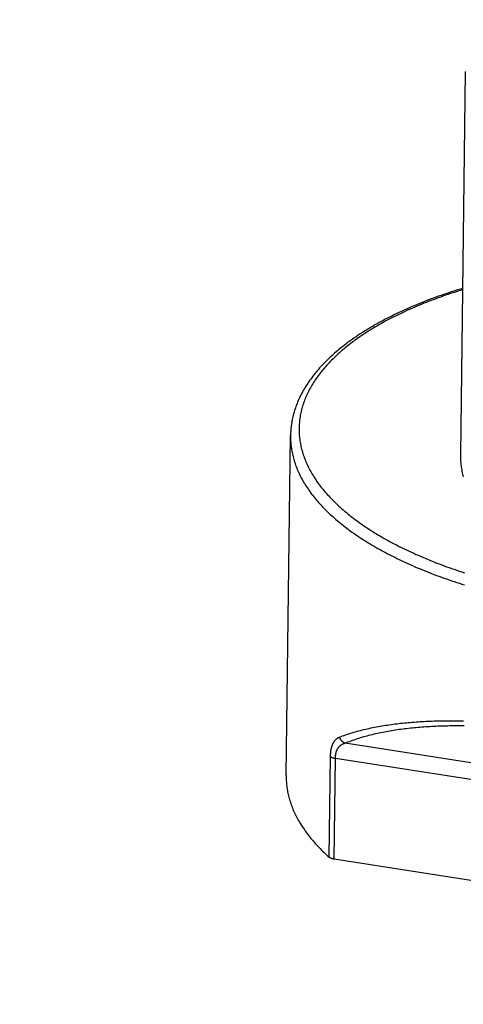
# Model space of a CAD drawing. Header units: inches. Extents: x 0 to 22, y 0 to 17.
# Tile 10 of 46: x 4.241 to 5.028, y 8.825 to 10.574. Entities that reach past the tile are written whole.
import ezdxf

# ---------------------------------------------------------------- set-up
doc = ezdxf.new("R2010")
doc.units = ezdxf.units.IN
doc.header["$LTSCALE"] = 1.21
doc.header["$MEASUREMENT"] = 0
doc.layers.get('0').update_dxf_attribs({"linetype": 'CONTINUOUS'})
doc.styles.get("Standard").update_dxf_attribs({"font": 'arial.ttf'})
doc.dimstyles.new('DIMSTYLE_1', dxfattribs={"dimtxt": 0.17, "dimasz": 0.2, "dimexe": 0.09, "dimexo": 0.07, "dimgap": 0.0425, "dimtad": 0, "dimtih": 1, "dimtoh": 1, "dimzin": 4, "dimdsep": 46, "dimtxsty": 'Standard', "dimblk": '_FILLED', "dimblk1": '_FILLED', "dimblk2": '_FILLED', "dimcen": 0.09, "dimadec": 3, "dimazin": 1, "dimtfac": 1, "dimtdec": 3, "dimtofl": 0, "dimtmove": 0, "dimatfit": 3, "dimldrblk": '_FILLED', "dimfxl": 0, "dimtolj": 1, "dimtzin": 4, "dimarcsym": 0})

# ---------------------------------------------------------------- blocks, each defined once
blk = doc.blocks.new('_FILLED')
at = {"color": 0, "linetype": 'ByBlock'}
blk.add_solid([(0, 0), (-1, 0.2), (-1, -0.2)], dxfattribs=at)
blk = doc.blocks.new('*D1')
at = {"color": 2, "linetype": 'Continuous'}
for p, q in [((20.9102, 11.4958), (20.8549, 11.6315)), ((21.0642, 11.1185), (20.9102, 11.4958)), ((20.9229, 11.4648), (11.4904, 7.6153)), ((1.2938, 3.4541), (10.7263, 7.3035)), ((1.2812, 3.4851), (1.2258, 3.6207)), ((1.4352, 3.1077), (1.2812, 3.4851))]:
    blk.add_line(p, q, dxfattribs=at)
at = {"color": 2, "linetype": 'Continuous', "xscale": 0.2, "yscale": 0.2, "zscale": 0.2}
for p, rotation in [((20.9229, 11.4648), 22.2006454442), ((1.2938, 3.4541), 202.2006454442)]:
    blk.add_blockref('_FILLED', p, dxfattribs=dict(at, rotation=rotation))
at = {"color": 2, "linetype": 'Continuous', "insert": (11.1084, 7.5444), "char_height": 0.17, "width": 0.594052, "attachment_point": 2, "line_spacing_factor": 0.9}
blk.add_mtext('37.00', dxfattribs=at)
blk = doc.blocks.new('*D2')
at = {"color": 2, "linetype": 'Continuous'}
for p, q in [((20.9184, 9.8257), (20.863, 9.9613)), ((21.0618, 9.4741), (20.9184, 9.8257)), ((20.9311, 9.7946), (11.4986, 5.9452)), ((1.302, 1.7839), (10.7345, 5.6333)), ((1.2893, 1.8149), (1.234, 1.9505)), ((1.4328, 1.4634), (1.2893, 1.8149))]:
    blk.add_line(p, q, dxfattribs=at)
at = {"color": 2, "linetype": 'Continuous', "xscale": 0.2, "yscale": 0.2, "zscale": 0.2}
for p, rotation in [((20.9311, 9.7946), 22.2006454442), ((1.302, 1.7839), 202.2006454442)]:
    blk.add_blockref('_FILLED', p, dxfattribs=dict(at, rotation=rotation))
at = {"color": 2, "linetype": 'Continuous', "insert": (11.1165, 5.8743), "char_height": 0.17, "width": 0.594052, "attachment_point": 2, "line_spacing_factor": 0.9}
blk.add_mtext('37.00', dxfattribs=at)

msp = doc.modelspace()

# ---------------------------------------------------------------- linework, layer by layer
at = {"color": 7, "linetype": 'Continuous'}
for p, q in [((5.0235, 9.8008), (5.0322, 10.4819)), ((4.7139, 9.2314), (4.7215, 9.8349)), ((5.694, 9.1522), (4.8182, 9.289)), ((4.7902, 9.0865), (4.7925, 9.2654)), ((4.7989, 9.083), (4.8012, 9.262)), ((5.7209, 9.1183), (4.8012, 9.262)), ((5.7187, 8.9393), (4.7989, 9.083))]:
    msp.add_line(p, q, dxfattribs=at)
for points in [[(5.0273, 10.0966), (5.0252, 10.096), (5.0206, 10.0945), (5.0159, 10.0931), (5.0113, 10.0916), (5.0067, 10.0902), (5.0021, 10.0887), (4.9975, 10.0871), (4.993, 10.0856), (4.9885, 10.084), (4.984, 10.0825), (4.9796, 10.0809), (4.9752, 10.0793), (4.9708, 10.0777), (4.9664, 10.076), (4.9621, 10.0744), (4.9578, 10.0727), (4.9536, 10.071), (4.9493, 10.0693), (4.9451, 10.0676), (4.9409, 10.0658), (4.9368, 10.0641), (4.9327, 10.0623), (4.9286, 10.0605), (4.9246, 10.0587), (4.9205, 10.0569), (4.9166, 10.055), (4.9126, 10.0532), (4.9087, 10.0513), (4.9048, 10.0494), (4.901, 10.0475), (4.8971, 10.0456), (4.8934, 10.0437), (4.8896, 10.0417), (4.8859, 10.0398), (4.8822, 10.0378), (4.8786, 10.0358), (4.875, 10.0338), (4.8714, 10.0318), (4.8679, 10.0297), (4.8644, 10.0277), (4.8609, 10.0256), (4.8575, 10.0235), (4.8541, 10.0214), (4.8508, 10.0193), (4.8474, 10.0172), (4.8442, 10.0151), (4.8409, 10.0129), (4.8377, 10.0108), (4.8346, 10.0086), (4.8315, 10.0064), (4.8284, 10.0042), (4.8253, 10.002), (4.8223, 9.9997), (4.8194, 9.9975), (4.8165, 9.9952), (4.8136, 9.993), (4.8107, 9.9907), (4.8079, 9.9884), (4.8052, 9.9861), (4.8025, 9.9838), (4.7998, 9.9815), (4.7972, 9.9791), (4.7946, 9.9768), (4.792, 9.9744), (4.7895, 9.972), (4.7871, 9.9697), (4.7846, 9.9673), (4.7823, 9.9649), (4.7799, 9.9625), (4.7777, 9.96), (4.7754, 9.9576), (4.7732, 9.9552), (4.7711, 9.9527), (4.769, 9.9503), (4.7669, 9.9478), (4.7649, 9.9453), (4.7629, 9.9428), (4.761, 9.9404), (4.7591, 9.9379), (4.7573, 9.9354), (4.7555, 9.9328), (4.7537, 9.9303), (4.752, 9.9278), (4.7504, 9.9253), (4.7488, 9.9227), (4.7472, 9.9202), (4.7457, 9.9177), (4.7442, 9.9151), (4.7428, 9.9126), (4.7414, 9.91), (4.7401, 9.9074), (4.7388, 9.9049), (4.7376, 9.9023), (4.7364, 9.8997), (4.7353, 9.8972), (4.7342, 9.8946), (4.7331, 9.892), (4.7321, 9.8894), (4.7312, 9.8868), (4.7302, 9.8843), (4.7294, 9.8817), (4.7286, 9.8791), (4.7278, 9.8765), (4.7271, 9.8739), (4.7264, 9.8713), (4.7257, 9.8687), (4.7251, 9.8661), (4.7246, 9.8635), (4.7241, 9.8609), (4.7236, 9.8583), (4.7232, 9.8557), (4.7229, 9.8531), (4.7225, 9.8505), (4.7223, 9.8479), (4.722, 9.8453), (4.7218, 9.8427), (4.7217, 9.8401), (4.7216, 9.8375), (4.7215, 9.8349)], [(5.0273, 10.0943), (5.0231, 10.093), (5.0186, 10.0916), (5.0141, 10.0901), (5.0096, 10.0887), (5.0052, 10.0872), (5.0008, 10.0857), (4.9964, 10.0842), (4.992, 10.0827), (4.9877, 10.0812), (4.9834, 10.0797), (4.9791, 10.0781), (4.9749, 10.0765), (4.9707, 10.0749), (4.9665, 10.0733), (4.9624, 10.0717), (4.9582, 10.0701), (4.9542, 10.0684), (4.9501, 10.0667), (4.9461, 10.065), (4.9421, 10.0633), (4.9381, 10.0616), (4.9342, 10.0599), (4.9303, 10.0582), (4.9264, 10.0564), (4.9226, 10.0546), (4.9188, 10.0528), (4.915, 10.051), (4.9113, 10.0492), (4.9076, 10.0474), (4.9039, 10.0456), (4.9003, 10.0437), (4.8967, 10.0418), (4.8931, 10.0399), (4.8896, 10.0381), (4.8861, 10.0361), (4.8827, 10.0342), (4.8792, 10.0323), (4.8759, 10.0303), (4.8725, 10.0284), (4.8692, 10.0264), (4.8659, 10.0244), (4.8627, 10.0224), (4.8595, 10.0204), (4.8563, 10.0184), (4.8532, 10.0163), (4.8501, 10.0143), (4.847, 10.0122), (4.844, 10.0102), (4.8411, 10.0081), (4.8381, 10.006), (4.8352, 10.0039), (4.8324, 10.0018), (4.8295, 9.9997), (4.8268, 9.9975), (4.824, 9.9954), (4.8213, 9.9932), (4.8186, 9.9911), (4.816, 9.9889), (4.8134, 9.9867), (4.8109, 9.9845), (4.8084, 9.9823), (4.8059, 9.9801), (4.8035, 9.9779), (4.8011, 9.9756), (4.7988, 9.9734), (4.7965, 9.9711), (4.7942, 9.9689), (4.792, 9.9666), (4.7899, 9.9643), (4.7877, 9.9621), (4.7856, 9.9598), (4.7836, 9.9575), (4.7816, 9.9552), (4.7796, 9.9528), (4.7777, 9.9505), (4.7758, 9.9482), (4.774, 9.9458), (4.7722, 9.9435), (4.7704, 9.9412), (4.7687, 9.9388), (4.7671, 9.9364), (4.7655, 9.9341), (4.7639, 9.9317), (4.7623, 9.9293), (4.7609, 9.9269), (4.7594, 9.9245), (4.758, 9.9221), (4.7567, 9.9197), (4.7553, 9.9173), (4.7541, 9.9149), (4.7528, 9.9124), (4.7517, 9.91), (4.7505, 9.9076), (4.7494, 9.9052), (4.7484, 9.9027), (4.7474, 9.9003), (4.7464, 9.8978), (4.7455, 9.8954), (4.7446, 9.8929), (4.7438, 9.8904), (4.743, 9.888), (4.7423, 9.8855), (4.7416, 9.883), (4.741, 9.8806), (4.7404, 9.8781), (4.7398, 9.8756), (4.7393, 9.8731), (4.7388, 9.8707), (4.7384, 9.8682), (4.7381, 9.8657), (4.7377, 9.8632), (4.7374, 9.8607), (4.7372, 9.8582), (4.737, 9.8557), (4.7369, 9.8532), (4.7368, 9.8507), (4.7367, 9.8482), (4.7367, 9.8457), (4.7367, 9.8433), (4.7368, 9.8408), (4.7369, 9.8383), (4.7371, 9.8358), (4.7373, 9.8333), (4.7376, 9.8308), (4.7379, 9.8283), (4.7382, 9.8258), (4.7386, 9.8233), (4.7391, 9.8208), (4.7396, 9.8183), (4.7401, 9.8158), (4.7407, 9.8133), (4.7413, 9.8108), (4.742, 9.8084), (4.7427, 9.8059), (4.7434, 9.8034), (4.7442, 9.8009), (4.7451, 9.7984), (4.746, 9.796), (4.7469, 9.7935), (4.7479, 9.791), (4.7489, 9.7886), (4.75, 9.7861), (4.7511, 9.7836), (4.7522, 9.7812), (4.7534, 9.7787), (4.7547, 9.7763), (4.756, 9.7739), (4.7573, 9.7714), (4.7587, 9.769), (4.7601, 9.7666), (4.7616, 9.7641), (4.7631, 9.7617), (4.7647, 9.7593), (4.7663, 9.7569), (4.7679, 9.7545), (4.7696, 9.7521)], [(4.7215, 9.8349), (4.7215, 9.8331), (4.7215, 9.8306), (4.7216, 9.828), (4.7217, 9.8255), (4.7219, 9.823), (4.7221, 9.8204), (4.7223, 9.8179), (4.7226, 9.8154), (4.723, 9.8128), (4.7234, 9.8103), (4.7238, 9.8078), (4.7243, 9.8052), (4.7248, 9.8027), (4.7254, 9.8002), (4.726, 9.7977), (4.7267, 9.7951), (4.7274, 9.7926), (4.7281, 9.7901), (4.7289, 9.7876), (4.7298, 9.7851), (4.7306, 9.7826), (4.7316, 9.78), (4.7326, 9.7775), (4.7336, 9.775), (4.7346, 9.7725), (4.7358, 9.77), (4.7369, 9.7676), (4.7381, 9.7651), (4.7394, 9.7626), (4.7407, 9.7601), (4.742, 9.7576), (4.7434, 9.7551), (4.7448, 9.7527), (4.7463, 9.7502), (4.7478, 9.7478), (4.7493, 9.7453), (4.7509, 9.7429), (4.7526, 9.7404), (4.7543, 9.738), (4.756, 9.7356), (4.7578, 9.7331), (4.7596, 9.7307), (4.7615, 9.7283), (4.7634, 9.7259), (4.7653, 9.7235), (4.7673, 9.7211), (4.7693, 9.7187), (4.7714, 9.7163), (4.7735, 9.714), (4.7757, 9.7116), (4.7779, 9.7093), (4.7801, 9.7069), (4.7824, 9.7046), (4.7848, 9.7022), (4.7871, 9.6999), (4.7895, 9.6976), (4.792, 9.6953), (4.7945, 9.693), (4.797, 9.6907), (4.7996, 9.6884), (4.8022, 9.6861), (4.8049, 9.6839), (4.8076, 9.6816), (4.8103, 9.6794), (4.8131, 9.6771), (4.8159, 9.6749), (4.8188, 9.6727), (4.8217, 9.6705), (4.8246, 9.6683), (4.8276, 9.6661), (4.8306, 9.6639), (4.8336, 9.6618), (4.8367, 9.6596), (4.8399, 9.6575), (4.843, 9.6553), (4.8462, 9.6532), (4.8495, 9.6511), (4.8528, 9.649), (4.8561, 9.6469), (4.8594, 9.6448), (4.8628, 9.6428), (4.8662, 9.6407), (4.8697, 9.6387), (4.8732, 9.6367), (4.8767, 9.6346), (4.8803, 9.6326), (4.8839, 9.6307), (4.8876, 9.6287), (4.8912, 9.6267), (4.8949, 9.6248), (4.8987, 9.6228), (4.9025, 9.6209), (4.9063, 9.619), (4.9101, 9.6171), (4.914, 9.6152), (4.9179, 9.6133), (4.9219, 9.6115), (4.9258, 9.6096), (4.9299, 9.6078), (4.9339, 9.606), (4.938, 9.6042), (4.9421, 9.6024), (4.9462, 9.6006), (4.9504, 9.5989), (4.9546, 9.5971), (4.9588, 9.5954), (4.9631, 9.5937), (4.9674, 9.592), (4.9717, 9.5903), (4.976, 9.5887), (4.9804, 9.587), (4.9848, 9.5854), (4.9893, 9.5838), (4.9937, 9.5822), (4.9982, 9.5806), (5.0027, 9.579), (5.0073, 9.5775), (5.0118, 9.5759), (5.0165, 9.5744), (5.0211, 9.5729), (5.0257, 9.5714), (5.0304, 9.5699)], [(5.0285, 9.7619), (5.0279, 9.7643), (5.0273, 9.7668), (5.0268, 9.7692), (5.0263, 9.7716), (5.0258, 9.7741), (5.0254, 9.7765), (5.025, 9.7789), (5.0247, 9.7813), (5.0244, 9.7838), (5.0241, 9.7862), (5.0239, 9.7886), (5.0238, 9.7911), (5.0236, 9.7935), (5.0236, 9.7959), (5.0235, 9.7984), (5.0235, 9.8008)], [(4.7696, 9.7521), (4.7713, 9.7497), (4.7731, 9.7473), (4.7749, 9.7449), (4.7767, 9.7426), (4.7786, 9.7402), (4.7806, 9.7379), (4.7826, 9.7355), (4.7846, 9.7332), (4.7867, 9.7308), (4.7888, 9.7285), (4.7909, 9.7262), (4.7931, 9.7238), (4.7954, 9.7215), (4.7976, 9.7192), (4.7999, 9.7169), (4.8023, 9.7147), (4.8047, 9.7124), (4.8072, 9.7101), (4.8096, 9.7078), (4.8122, 9.7056), (4.8147, 9.7034), (4.8173, 9.7011), (4.82, 9.6989), (4.8226, 9.6967), (4.8254, 9.6945), (4.8281, 9.6923), (4.8309, 9.6901), (4.8338, 9.6879), (4.8366, 9.6858), (4.8396, 9.6836), (4.8425, 9.6815), (4.8455, 9.6793), (4.8485, 9.6772), (4.8516, 9.6751), (4.8547, 9.673), (4.8579, 9.6709), (4.8611, 9.6688), (4.8643, 9.6667), (4.8675, 9.6647), (4.8708, 9.6626), (4.8742, 9.6606), (4.8775, 9.6586), (4.8809, 9.6566), (4.8844, 9.6546), (4.8878, 9.6526), (4.8913, 9.6506), (4.8949, 9.6486), (4.8985, 9.6467), (4.9021, 9.6448), (4.9057, 9.6428), (4.9094, 9.6409), (4.9131, 9.639), (4.9169, 9.6371), (4.9207, 9.6353), (4.9245, 9.6334), (4.9283, 9.6316), (4.9322, 9.6297), (4.9361, 9.6279), (4.9401, 9.6261), (4.9441, 9.6243), (4.9481, 9.6226), (4.9521, 9.6208), (4.9562, 9.6191), (4.9603, 9.6173), (4.9644, 9.6156), (4.9686, 9.6139), (4.9728, 9.6122), (4.977, 9.6105), (4.9812, 9.6089), (4.9855, 9.6073), (4.9898, 9.6056), (4.9942, 9.604), (4.9985, 9.6024), (5.0029, 9.6008), (5.0074, 9.5993), (5.0118, 9.5977), (5.0163, 9.5962), (5.0208, 9.5947), (5.0253, 9.5932), (5.0299, 9.5917)], [(4.8086, 9.2998), (4.8113, 9.3009), (4.814, 9.3019), (4.8168, 9.3029), (4.8196, 9.3038), (4.8224, 9.3048), (4.8253, 9.3057), (4.8281, 9.3066), (4.831, 9.3075), (4.8339, 9.3084), (4.8369, 9.3092), (4.8398, 9.3101), (4.8428, 9.3109), (4.8458, 9.3117), (4.8489, 9.3124), (4.8519, 9.3132), (4.855, 9.3139), (4.8581, 9.3146), (4.8612, 9.3153), (4.8643, 9.316), (4.8675, 9.3166), (4.8706, 9.3173), (4.8738, 9.3179), (4.877, 9.3185), (4.8803, 9.3191), (4.8835, 9.3196), (4.8868, 9.3202), (4.89, 9.3207), (4.8933, 9.3212), (4.8966, 9.3217), (4.8999, 9.3222), (4.9033, 9.3226), (4.9066, 9.3231), (4.91, 9.3235), (4.9134, 9.3239), (4.9168, 9.3243), (4.9202, 9.3246), (4.9236, 9.325), (4.9271, 9.3253), (4.9305, 9.3257), (4.934, 9.326), (4.9375, 9.3262), (4.941, 9.3265), (4.9445, 9.3268), (4.948, 9.327), (4.9515, 9.3272), (4.9551, 9.3275), (4.9586, 9.3276), (4.9622, 9.3278), (4.9658, 9.328), (4.9694, 9.3281), (4.973, 9.3283), (4.9766, 9.3284), (4.9802, 9.3285), (4.9838, 9.3286), (4.9875, 9.3287), (4.9911, 9.3287), (4.9948, 9.3288), (4.9985, 9.3288), (5.0021, 9.3288), (5.0058, 9.3288), (5.0095, 9.3288), (5.0133, 9.3288), (5.017, 9.3287), (5.0207, 9.3287), (5.0245, 9.3286), (5.0282, 9.3285)], [(4.8182, 9.289), (4.8208, 9.2901), (4.8235, 9.2912), (4.8262, 9.2922), (4.829, 9.2932), (4.8317, 9.2942), (4.8345, 9.2952), (4.8373, 9.2962), (4.8402, 9.2971), (4.843, 9.298), (4.8459, 9.2989), (4.8488, 9.2998), (4.8517, 9.3006), (4.8547, 9.3014), (4.8576, 9.3023), (4.8606, 9.303), (4.8636, 9.3038), (4.8667, 9.3046), (4.8697, 9.3053), (4.8728, 9.306), (4.8758, 9.3067), (4.8789, 9.3074), (4.8821, 9.308), (4.8852, 9.3087), (4.8884, 9.3093), (4.8915, 9.3099), (4.8947, 9.3105), (4.8979, 9.311), (4.9011, 9.3116), (4.9044, 9.3121), (4.9076, 9.3126), (4.9109, 9.3131), (4.9142, 9.3136), (4.9175, 9.314), (4.9208, 9.3145), (4.9241, 9.3149), (4.9275, 9.3153), (4.9308, 9.3157), (4.9342, 9.316), (4.9376, 9.3164), (4.941, 9.3167), (4.9444, 9.3171), (4.9478, 9.3174), (4.9512, 9.3177), (4.9547, 9.3179), (4.9581, 9.3182), (4.9616, 9.3184), (4.9651, 9.3186), (4.9685, 9.3189), (4.9721, 9.319), (4.9756, 9.3192), (4.9791, 9.3194), (4.9826, 9.3195), (4.9862, 9.3197), (4.9897, 9.3198), (4.9933, 9.3199), (4.9969, 9.32), (5.0005, 9.32), (5.0041, 9.3201), (5.0077, 9.3201), (5.0113, 9.3202), (5.0149, 9.3202), (5.0185, 9.3202), (5.0222, 9.3202), (5.0258, 9.3201), (5.0295, 9.3201)], [(4.7925, 9.2654), (4.7925, 9.2661), (4.7925, 9.2668), (4.7925, 9.2675), (4.7926, 9.2682), (4.7926, 9.2688), (4.7926, 9.2695), (4.7927, 9.2702), (4.7927, 9.2709), (4.7928, 9.2715), (4.7929, 9.2722), (4.7929, 9.2728), (4.793, 9.2735), (4.7931, 9.2741), (4.7932, 9.2748), (4.7932, 9.2754), (4.7933, 9.276), (4.7934, 9.2767), (4.7935, 9.2773), (4.7937, 9.2779), (4.7938, 9.2785), (4.7939, 9.2791), (4.794, 9.2797), (4.7942, 9.2803), (4.7943, 9.2809), (4.7945, 9.2815), (4.7946, 9.2821), (4.7948, 9.2827), (4.795, 9.2832), (4.7951, 9.2838), (4.7953, 9.2844), (4.7955, 9.2849), (4.7957, 9.2855), (4.7959, 9.286), (4.7961, 9.2865), (4.7964, 9.2871), (4.7966, 9.2876), (4.7968, 9.2881), (4.7971, 9.2886), (4.7973, 9.2891), (4.7976, 9.2896), (4.7978, 9.2901), (4.7981, 9.2906), (4.7984, 9.291), (4.7987, 9.2915), (4.799, 9.292), (4.7993, 9.2924), (4.7996, 9.2929), (4.7999, 9.2933), (4.8003, 9.2937), (4.8006, 9.2941), (4.801, 9.2945), (4.8013, 9.2949), (4.8017, 9.2953), (4.8021, 9.2957), (4.8025, 9.2961), (4.8029, 9.2964), (4.8033, 9.2968), (4.8037, 9.2971), (4.8041, 9.2974), (4.8046, 9.2977), (4.805, 9.298), (4.8055, 9.2983), (4.806, 9.2986), (4.8065, 9.2989), (4.807, 9.2991), (4.8075, 9.2994), (4.808, 9.2996), (4.8086, 9.2998)], [(4.8012, 9.262), (4.8012, 9.2625), (4.8012, 9.2631), (4.8013, 9.2636), (4.8013, 9.2642), (4.8013, 9.2647), (4.8014, 9.2653), (4.8014, 9.2658), (4.8014, 9.2663), (4.8015, 9.2669), (4.8016, 9.2674), (4.8016, 9.2679), (4.8017, 9.2684), (4.8018, 9.2689), (4.8019, 9.2695), (4.802, 9.27), (4.8021, 9.2705), (4.8022, 9.271), (4.8023, 9.2714), (4.8024, 9.2719), (4.8025, 9.2724), (4.8027, 9.2729), (4.8028, 9.2734), (4.803, 9.2739), (4.8031, 9.2743), (4.8033, 9.2748), (4.8034, 9.2753), (4.8036, 9.2757), (4.8038, 9.2762), (4.804, 9.2766), (4.8042, 9.2771), (4.8044, 9.2775), (4.8046, 9.2779), (4.8048, 9.2784), (4.805, 9.2788), (4.8053, 9.2792), (4.8055, 9.2796), (4.8057, 9.28), (4.806, 9.2804), (4.8063, 9.2808), (4.8065, 9.2812), (4.8068, 9.2816), (4.8071, 9.282), (4.8074, 9.2823), (4.8077, 9.2827), (4.808, 9.283), (4.8084, 9.2834), (4.8087, 9.2837), (4.809, 9.2841), (4.8094, 9.2844), (4.8098, 9.2847), (4.8101, 9.285), (4.8105, 9.2853), (4.8109, 9.2856), (4.8113, 9.2859), (4.8117, 9.2862), (4.8122, 9.2865), (4.8126, 9.2868), (4.813, 9.287), (4.8135, 9.2873), (4.814, 9.2875), (4.8145, 9.2877), (4.815, 9.2879), (4.8155, 9.2882), (4.816, 9.2884), (4.8165, 9.2885), (4.817, 9.2887), (4.8176, 9.2889), (4.8182, 9.289)], [(4.8182, 9.289), (4.8179, 9.2892), (4.8176, 9.2893), (4.8173, 9.2894), (4.8171, 9.2895), (4.8168, 9.2896), (4.8165, 9.2898), (4.8163, 9.2899), (4.816, 9.2901), (4.8157, 9.2902), (4.8155, 9.2904), (4.8152, 9.2905), (4.815, 9.2907), (4.8147, 9.2909), (4.8145, 9.2911), (4.8142, 9.2913), (4.814, 9.2915), (4.8137, 9.2917), (4.8135, 9.2919), (4.8133, 9.2921), (4.813, 9.2923), (4.8128, 9.2925), (4.8126, 9.2927), (4.8124, 9.293), (4.8122, 9.2932), (4.812, 9.2934), (4.8118, 9.2937), (4.8116, 9.2939), (4.8114, 9.2942), (4.8112, 9.2944), (4.811, 9.2947), (4.8108, 9.2949), (4.8106, 9.2952), (4.8105, 9.2955), (4.8103, 9.2957), (4.8101, 9.296), (4.81, 9.2963), (4.8098, 9.2966), (4.8097, 9.2968), (4.8095, 9.2971), (4.8094, 9.2974), (4.8093, 9.2977), (4.8092, 9.298), (4.809, 9.2983), (4.8089, 9.2986), (4.8088, 9.2989), (4.8087, 9.2992), (4.8086, 9.2995), (4.8086, 9.2998)], [(4.7925, 9.2654), (4.7926, 9.2653), (4.7928, 9.2652), (4.7929, 9.265), (4.7931, 9.2649), (4.7933, 9.2648), (4.7934, 9.2647), (4.7936, 9.2646), (4.7938, 9.2644), (4.794, 9.2643), (4.7942, 9.2642), (4.7944, 9.2641), (4.7946, 9.264), (4.7948, 9.2639), (4.795, 9.2638), (4.7952, 9.2637), (4.7954, 9.2636), (4.7956, 9.2635), (4.7959, 9.2634), (4.7961, 9.2633), (4.7963, 9.2632), (4.7966, 9.2631), (4.7968, 9.263), (4.7971, 9.263), (4.7973, 9.2629), (4.7976, 9.2628), (4.7979, 9.2627), (4.7981, 9.2626), (4.7984, 9.2626), (4.7987, 9.2625), (4.7989, 9.2624), (4.7992, 9.2624), (4.7995, 9.2623), (4.7998, 9.2622), (4.8, 9.2622), (4.8003, 9.2621), (4.8006, 9.2621), (4.8009, 9.262), (4.8012, 9.262)], [(4.7139, 9.2314), (4.7139, 9.2293), (4.7139, 9.2269), (4.714, 9.2245), (4.7141, 9.2221), (4.7142, 9.2197), (4.7144, 9.2172), (4.7146, 9.2148), (4.7149, 9.2124), (4.7152, 9.21), (4.7156, 9.2076), (4.716, 9.2052), (4.7164, 9.2027), (4.7169, 9.2003), (4.7174, 9.1979), (4.718, 9.1955), (4.7186, 9.1931), (4.7193, 9.1907), (4.72, 9.1883), (4.7207, 9.1859), (4.7215, 9.1835), (4.7223, 9.1811), (4.7231, 9.1787), (4.724, 9.1763), (4.725, 9.1739), (4.7259, 9.1715), (4.727, 9.1691), (4.728, 9.1667), (4.7291, 9.1644), (4.7303, 9.162), (4.7315, 9.1596), (4.7327, 9.1573), (4.7339, 9.1549), (4.7352, 9.1525), (4.7366, 9.1502), (4.738, 9.1478), (4.7394, 9.1455), (4.7409, 9.1431), (4.7424, 9.1408), (4.7439, 9.1385), (4.7455, 9.1361), (4.7471, 9.1338), (4.7488, 9.1315), (4.7505, 9.1292), (4.7522, 9.1269), (4.754, 9.1246), (4.7558, 9.1223), (4.7577, 9.12), (4.7596, 9.1177), (4.7615, 9.1154), (4.7635, 9.1132), (4.7655, 9.1109), (4.7676, 9.1086), (4.7697, 9.1064), (4.7718, 9.1041), (4.774, 9.1019), (4.7762, 9.0997), (4.7784, 9.0975), (4.7807, 9.0952), (4.783, 9.093), (4.7854, 9.0908), (4.7878, 9.0886), (4.7902, 9.0865)], [(4.7989, 9.083), (4.7986, 9.0831), (4.7984, 9.0831), (4.7981, 9.0832), (4.7978, 9.0832), (4.7975, 9.0833), (4.7972, 9.0834), (4.7969, 9.0834), (4.7967, 9.0835), (4.7964, 9.0836), (4.7961, 9.0836), (4.7958, 9.0837), (4.7956, 9.0838), (4.7953, 9.0839), (4.7951, 9.0839), (4.7948, 9.084), (4.7946, 9.0841), (4.7943, 9.0842), (4.7941, 9.0843), (4.7938, 9.0844), (4.7936, 9.0845), (4.7934, 9.0846), (4.7932, 9.0847), (4.7929, 9.0848), (4.7927, 9.0849), (4.7925, 9.085), (4.7923, 9.0851), (4.7921, 9.0852), (4.7919, 9.0853), (4.7917, 9.0854), (4.7915, 9.0855), (4.7913, 9.0856), (4.7912, 9.0857), (4.791, 9.0859), (4.7908, 9.086), (4.7907, 9.0861), (4.7905, 9.0862), (4.7904, 9.0863), (4.7902, 9.0865)]]:
    msp.add_lwpolyline(points, dxfattribs=at)

# ---------------------------------------------------------------- dimensions: what is measured, and where the dimension line sits
at = {"color": 2, "linetype": 'Continuous'}
for base, p1, p2, picture, middle in [((20.9229, 11.4648), (1.4616, 3.0429), (21.0907, 11.0536), '*D1', (11.108, 7.4585)), ((20.9311, 9.7946), (1.4593, 1.3986), (21.0883, 9.4093), '*D2', (11.1162, 5.7883))]:
    dim = msp.add_linear_dim(base=base, p1=p1, p2=p2, angle=22.2006, text='37.00', dimstyle='DIMSTYLE_1', dxfattribs=at)
    dim.commit()
    dim.dimension.update_dxf_attribs({"geometry": picture, "text_midpoint": middle, "dimtype": 160})

doc.saveas('drawing.dxf')
